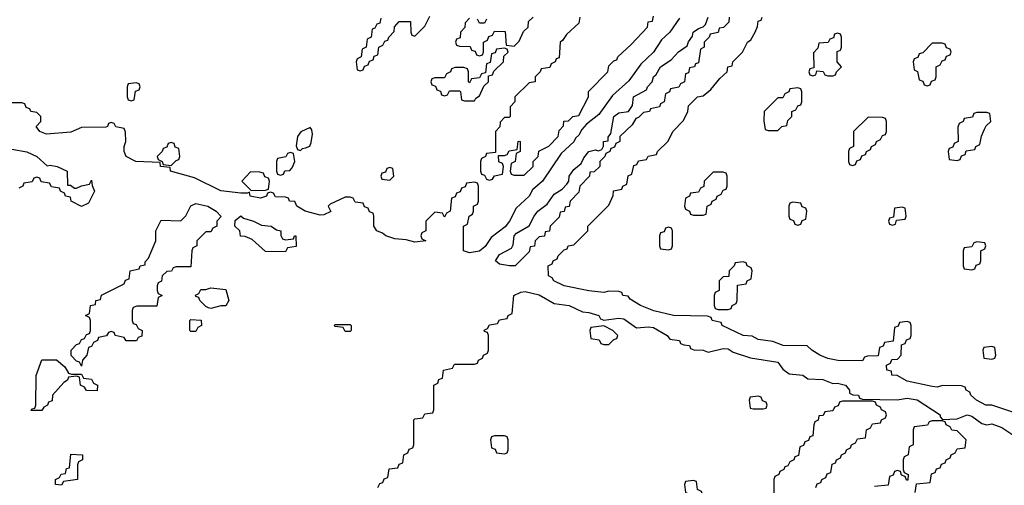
# Model space of a CAD drawing. Header units: inches. Extents: x 2710028 to 2964570, y 496606 to 722708.
# Tile 217 of 228: x 2905642 to 2909600, y 681627 to 683500. Entities that reach past the tile are written whole.
import ezdxf

# ---------------------------------------------------------------- set-up
doc = ezdxf.new("R2010")
doc.units = ezdxf.units.IN
doc.header["$MEASUREMENT"] = 0
doc.layers.add('C9608', color=7, linetype='Continuous')

msp = doc.modelspace()

# ---------------------------------------------------------------- linework, layer by layer
at = {"layer": 'C9608', "color": 6}
for points in [[(2908294, 683506), (2908254.8, 683450), (2908221.4, 683418.6), (2908190.3, 683369.7), (2908138.5, 683321.5), (2908090, 683254), (2908024.5, 683195.5), (2907970, 683119), (2907920.7, 683079.3), (2907902, 683058), (2907890, 683035.3), (2907876.3, 683023.7), (2907870, 683009.2), (2907818.8, 682961.2), (2907742.8, 682850), (2907703.8, 682816.2), (2907690.3, 682789.7), (2907638, 682742), (2907610.5, 682689.5), (2907592.7, 682667.3), (2907536.7, 682623.3), (2907512.3, 682587.7), (2907490, 682569.4), (2907450, 682562), (2907426, 682570), (2907426, 682670), (2907442, 682678), (2907448, 682710), (2907462, 682718), (2907466, 682730), (2907466, 682750), (2907482, 682758), (2907486, 682770), (2907486, 682830), (2907482, 682842), (2907470, 682846), (2907438, 682842), (2907432.7, 682827.3), (2907418, 682822), (2907412.7, 682807.3), (2907398, 682802), (2907392.7, 682787.3), (2907378, 682782), (2907372, 682730), (2907358, 682722), (2907350, 682706), (2907342, 682722), (2907310, 682726), (2907274, 682690), (2907274, 682650), (2907258, 682642), (2907254, 682630), (2907258, 682618), (2907274, 682610), (2907230, 682605.1), (2907194.8, 682614.8), (2907150, 682618), (2907113.2, 682630), (2907100.7, 682640.7), (2907078, 682650), (2907066, 682670), (2907066, 682710), (2907062, 682722), (2907047.3, 682727.3), (2907042, 682742), (2907027.3, 682747.3), (2907022, 682762), (2906990, 682766), (2906982, 682782), (2906970, 682786), (2906950, 682786), (2906890, 682758), (2906882, 682750), (2906892, 682728), (2906864.7, 682715.3), (2906850, 682714), (2906789.2, 682730), (2906755.3, 682750), (2906748, 682768), (2906726, 682770), (2906722, 682782), (2906710, 682786), (2906670, 682788), (2906662, 682802), (2906650, 682806), (2906638, 682802), (2906634, 682790), (2906610, 682782.7), (2906568.7, 682790), (2906566, 682806), (2906558, 682802), (2906530, 682802.7), (2906450, 682811.2), (2906344.5, 682864.5), (2906248, 682890), (2906246, 682906), (2906208, 682910), (2906206, 682926), (2906109, 682930), (2906069.2, 682950), (2906062, 682970), (2906062, 682990), (2906068.7, 683010), (2906067.3, 683047.3), (2906062, 683062), (2906028.4, 683068.4), (2906022, 683082), (2906010, 683086), (2905998, 683082), (2905994, 683070), (2905987.3, 683067.3), (2905890, 683066), (2905847.3, 683047.3), (2905750, 683039.3), (2905722, 683050), (2905708, 683070), (2905726, 683090), (2905726, 683110), (2905710, 683126), (2905686, 683130), (2905682, 683142), (2905667.3, 683147.3), (2905662, 683162), (2905650, 683166), (2905590, 683166)], [(2907094, 683506), (2907090, 683486), (2907078, 683482), (2907070, 683466), (2907058, 683462), (2907054, 683430), (2907038, 683422), (2907034, 683390), (2907018, 683382), (2907014, 683350), (2906998, 683342), (2906994, 683330), (2906998, 683298), (2907010, 683294), (2907022, 683298), (2907027.3, 683312.7), (2907042, 683318), (2907047.3, 683332.7), (2907062, 683338), (2907067.3, 683352.7), (2907082, 683358), (2907086, 683390), (2907102, 683398), (2907110, 683414), (2907122, 683418), (2907126, 683430), (2907147.3, 683452.7), (2907148.4, 683471.6), (2907167.3, 683492.7), (2907212.7, 683492.7), (2907214, 683450), (2907218, 683438), (2907230, 683434), (2907270, 683474), (2907290, 683514)], [(2907450, 683506), (2907432.7, 683487.3), (2907431.6, 683468.4), (2907414, 683450), (2907412.7, 683427.3), (2907398, 683422), (2907394, 683410), (2907398, 683398), (2907410, 683394), (2907452.7, 683392.7), (2907458, 683378), (2907472.7, 683372.7), (2907478, 683358), (2907490, 683354), (2907502, 683358), (2907506, 683370), (2907506, 683410), (2907522, 683418), (2907527.3, 683432.7), (2907542, 683438), (2907550, 683454), (2907592.7, 683452.7), (2907598, 683398), (2907630, 683394), (2907650, 683414), (2907667.3, 683452.7), (2907686, 683470), (2907687.3, 683492.7), (2907706, 683510)], [(2907518, 683502), (2907510, 683486), (2907490, 683486), (2907482, 683502)], [(2907894, 683510), (2907890, 683486), (2907839.6, 683440.4), (2907823.6, 683416.4), (2907814, 683410), (2907810, 683346), (2907798, 683342), (2907794, 683330), (2907778, 683322), (2907772.7, 683307.3), (2907738, 683302), (2907734, 683290), (2907714, 683270), (2907714, 683250), (2907690, 683246), (2907632, 683190), (2907632, 683170), (2907614, 683150), (2907614, 683110), (2907610, 683106), (2907590, 683106), (2907572.7, 683087.3), (2907571.6, 683068.4), (2907554, 683050), (2907554, 682966), (2907518, 682962), (2907514, 682950), (2907498, 682942), (2907494, 682930), (2907494, 682890), (2907498, 682878), (2907510, 682874), (2907518, 682858), (2907530, 682854), (2907542, 682858), (2907550, 682872), (2907582, 682878), (2907586, 682910), (2907582, 682922), (2907568.4, 682928.4), (2907566, 682954), (2907590, 682954), (2907602, 682958), (2907610, 682972), (2907642, 682978), (2907646, 683010), (2907650, 683012), (2907654, 683010), (2907654, 682970), (2907638, 682962), (2907634, 682930), (2907618, 682922), (2907614, 682890), (2907618, 682878), (2907630, 682874), (2907670, 682874), (2907706, 682910), (2907706, 682930), (2907726, 682950), (2907728.7, 682971.3), (2907768.4, 682991.6), (2907806, 683030), (2907810, 683054), (2907827.3, 683072.7), (2907828.7, 683091.3), (2907847.3, 683092.7), (2907866, 683110), (2907890, 683114), (2907928, 683190), (2907929, 683211), (2908006, 683290), (2908010, 683314), (2908030, 683334), (2908042, 683338), (2908046, 683350), (2908100.4, 683399.6), (2908166, 683470), (2908168.8, 683491.1), (2908186, 683494), (2908190, 683514)], [(2908494, 683510), (2908492, 683490), (2908471.2, 683468.9), (2908454, 683466), (2908450, 683448), (2908418, 683442), (2908414, 683430), (2908394, 683410), (2908394, 683390), (2908378, 683382), (2908370, 683326), (2908358, 683322), (2908354, 683310), (2908334, 683306), (2908330, 683286), (2908318, 683282), (2908314, 683250), (2908298, 683242), (2908291.6, 683228.4), (2908258, 683222), (2908254, 683210), (2908238, 683202), (2908232, 683170), (2908218, 683162), (2908214, 683150), (2908178, 683142), (2908174, 683130), (2908150, 683126), (2908130, 683106), (2908118, 683102), (2908103.6, 683076.4), (2908054, 683030), (2908054, 683010), (2908038, 683002), (2908032.7, 682987.3), (2908018, 682982), (2908014, 682970), (2907998, 682962), (2907994, 682950), (2907974, 682930), (2907974, 682910), (2907951.6, 682888.4), (2907934, 682886), (2907932, 682870), (2907894, 682830), (2907890, 682806), (2907854, 682770), (2907851.2, 682748.9), (2907834, 682746), (2907830, 682728), (2907814, 682726), (2907810, 682706), (2907774, 682670), (2907771.2, 682648.9), (2907754, 682646), (2907751.2, 682628.9), (2907730, 682626), (2907714, 682610), (2907711.2, 682588.9), (2907694, 682586), (2907690, 682566), (2907634, 682510), (2907610.8, 682509.2), (2907570, 682517.2), (2907554, 682530), (2907570, 682554.8), (2907618.6, 682581.4), (2907625.6, 682594.4), (2907629.5, 682630.5), (2907638.6, 682641.4), (2907689.3, 682670.7), (2907709.3, 682710), (2907725.2, 682730), (2907762.7, 682757.3), (2907790, 682798), (2907822, 682818), (2907841.2, 682838.8), (2907849.3, 682850.7), (2907850, 682871), (2907870, 682898), (2907898.9, 682921.1), (2907910, 682944.7), (2907929.3, 682970), (2907956, 682976), (2907968, 682972), (2907982, 682978), (2907988.4, 682991.6), (2907989, 683010), (2908007.3, 683012.7), (2908007.3, 683027.3), (2908018, 683042), (2908029.6, 683110.4), (2908050, 683124.9), (2908089.2, 683130.8), (2908104.7, 683155.3), (2908109.6, 683190.3), (2908162, 683218), (2908165.2, 683230), (2908184, 683250), (2908189.4, 683270), (2908200.2, 683279.8), (2908217.2, 683310), (2908260.9, 683339.1), (2908290, 683370.7), (2908325.2, 683394.8), (2908330, 683411.3), (2908346.3, 683433.7), (2908349.6, 683450.4), (2908370, 683464.7), (2908389.1, 683470.9), (2908399, 683481), (2908409.3, 683510)], [(2909666, 681910), (2909549.3, 681949.3), (2909526, 681950), (2909488, 681970), (2909466, 681990), (2909462, 682002), (2909446, 682010), (2909442, 682022), (2909427.3, 682027.3), (2909351.6, 682028.4), (2909330, 682022), (2909310, 682024), (2909210, 682046), (2909169.1, 682069.1), (2909148, 682070), (2909146, 682086), (2909128, 682090), (2909126, 682110), (2909142, 682118), (2909147.3, 682132.7), (2909170, 682134), (2909186, 682150), (2909187.3, 682192.7), (2909202, 682198), (2909207.3, 682212.7), (2909222, 682218), (2909226, 682230), (2909226, 682270), (2909222, 682282), (2909210, 682286), (2909178, 682282), (2909172.7, 682267.3), (2909158, 682262), (2909152.7, 682207.3), (2909118, 682202), (2909112.7, 682187.3), (2909098, 682182), (2909092.7, 682147.3), (2909050, 682146), (2909038, 682142), (2909030, 682128), (2908930.7, 682129.3), (2908890, 682137.2), (2908858, 682150), (2908826, 682170), (2908808, 682188), (2908710.8, 682189.2), (2908670, 682205.2), (2908610, 682214), (2908586.3, 682226.3), (2908550, 682229.5), (2908466, 682270), (2908462, 682282), (2908426, 682290), (2908422, 682302), (2908407.3, 682307.3), (2908270, 682309.5), (2908190.7, 682329.3), (2908138, 682350), (2908096.4, 682376.4), (2908088, 682388), (2908066, 682390), (2908062, 682402), (2908050, 682406), (2908010, 682408), (2907990, 682402), (2907930, 682409.4), (2907830, 682429.5), (2907788.7, 682450), (2907782, 682462), (2907768, 682470), (2907766, 682510), (2907782, 682518), (2907786, 682530), (2907802, 682538), (2907806, 682550), (2907830, 682574), (2907842, 682578), (2907846, 682590), (2907870, 682594), (2907926, 682650), (2907926, 682670), (2908010, 682754), (2908027.3, 682792.7), (2908028.8, 682811.1), (2908062, 682818), (2908066, 682830), (2908082, 682838), (2908088.4, 682871.6), (2908102, 682878), (2908110, 682914), (2908122, 682918), (2908130, 682932), (2908162, 682938), (2908168.4, 682951.6), (2908202, 682958), (2908206, 682970), (2908248.4, 683011.6), (2908268, 683050), (2908310, 683094), (2908328, 683130), (2908330, 683154), (2908366, 683190), (2908390, 683194), (2908420.4, 683219.6), (2908456.4, 683263.6), (2908486, 683290), (2908488, 683310), (2908506, 683314), (2908508, 683330), (2908548, 683370), (2908568, 683410), (2908580.4, 683419.6), (2908598, 683450), (2908607.3, 683472.7), (2908610, 683494), (2908622, 683498), (2908626, 683510)], [(2905610, 682979.3), (2905670, 682968), (2905711, 682950), (2905751.6, 682911.6), (2905764.7, 682915.3), (2905792, 682910), (2905832, 682890), (2905834, 682834), (2905846, 682834), (2905862, 682822), (2905870, 682822), (2905890, 682832), (2905922, 682838), (2905930, 682854), (2905932.7, 682832.7), (2905942, 682810), (2905918, 682762), (2905890, 682749.2), (2905848, 682770), (2905846, 682786), (2905826, 682790), (2905822, 682802), (2905806, 682810), (2905802, 682822), (2905770, 682828), (2905762, 682842), (2905728.4, 682848.4), (2905722, 682862), (2905710, 682866), (2905698, 682862), (2905691.6, 682848.4), (2905658, 682842), (2905654, 682830), (2905638, 682822)], [(2907082, 681618), (2907090, 681634), (2907102, 681638), (2907107.3, 681652.7), (2907122, 681658), (2907127.3, 681692.7), (2907162, 681698), (2907167.3, 681712.7), (2907182, 681718), (2907186, 681750), (2907202, 681758), (2907207.3, 681772.7), (2907222, 681778), (2907226, 681790), (2907226, 681890), (2907230, 681894), (2907262, 681898), (2907270, 681914), (2907302, 681918), (2907306, 681930), (2907306, 682030), (2907322, 682038), (2907327.3, 682052.7), (2907342, 682058), (2907346, 682090), (2907382, 682098), (2907390, 682114), (2907470, 682114), (2907482, 682118), (2907486, 682130), (2907502, 682138), (2907506, 682150), (2907522, 682158), (2907526, 682170), (2907526, 682230), (2907522, 682242), (2907510, 682246), (2907508.4, 682251.6), (2907522, 682258), (2907530, 682272), (2907562, 682278), (2907570, 682292), (2907602, 682298), (2907606, 682310), (2907622, 682318), (2907628, 682390), (2907656.5, 682403.5), (2907673.6, 682406.4), (2907730, 682393.4), (2907790, 682358), (2907850, 682350.5), (2907904.5, 682324.5), (2907930, 682322.8), (2907970, 682310.7), (2907976.9, 682296.9), (2907990, 682291), (2908050, 682299.1), (2908070, 682296.3), (2908121.1, 682261.1), (2908170, 682264.9), (2908190, 682262), (2908244.7, 682230), (2908255.3, 682215.3), (2908294, 682210), (2908298, 682198), (2908311.6, 682191.6), (2908334, 682190), (2908338, 682178), (2908352, 682172), (2908389.1, 682170.9), (2908410, 682162), (2908470, 682178), (2908490, 682175.5), (2908510, 682163), (2908579.8, 682139.8), (2908690, 682122.8), (2908710, 682094.8), (2908734.8, 682074.8), (2908790, 682070.5), (2908810, 682056), (2908870, 682052.7), (2908910, 682036.3), (2908930, 682037.3), (2908962, 682030), (2908978, 682010), (2908978, 681998), (2908991.2, 681991.1), (2909014, 681990), (2909018, 681978), (2909030, 681974), (2909169.5, 681970.5), (2909210, 681978), (2909250, 681970.4), (2909342, 681910), (2909342, 681902), (2909351.6, 681891.6), (2909410, 681894), (2909450.4, 681910.4), (2909470, 681904.9), (2909510, 681876.3), (2909530, 681870.7), (2909550, 681874), (2909590, 681859.3), (2909650, 681818.8)], [(2908842, 681618), (2908847.3, 681632.7), (2908862, 681638), (2908866, 681650), (2908882, 681658), (2908887.3, 681672.7), (2908902, 681678), (2908907.3, 681712.7), (2908922, 681718), (2908926, 681730), (2908942, 681738), (2908946, 681750), (2908962, 681758), (2908966, 681770), (2908982, 681778), (2908986, 681790), (2909002, 681798), (2909010, 681814), (2909042, 681818), (2909046, 681850), (2909062, 681858), (2909070, 681874), (2909102, 681878), (2909106, 681890), (2909122, 681898), (2909126, 681910), (2909122, 681922), (2909106, 681930), (2909102, 681942), (2909086, 681950), (2909082, 681962), (2909070, 681966), (2908950, 681966), (2908938, 681962), (2908932.7, 681947.3), (2908918, 681942), (2908910, 681926), (2908878, 681922), (2908871.6, 681908.4), (2908854, 681906), (2908851.6, 681888.4), (2908838, 681882), (2908834, 681870), (2908830, 681826), (2908818, 681822), (2908812.7, 681807.3), (2908798, 681802), (2908792.7, 681787.3), (2908778, 681782), (2908772.7, 681747.3), (2908758, 681742), (2908754, 681730), (2908738, 681722), (2908730, 681706), (2908718, 681702), (2908714, 681690), (2908698, 681682), (2908694, 681670), (2908678, 681662), (2908674, 681650), (2908674, 681590)], [(2909242, 681598), (2909247.3, 681632.7), (2909302, 681638), (2909307.3, 681672.7), (2909322, 681678), (2909327.3, 681692.7), (2909342, 681698), (2909347.3, 681712.7), (2909362, 681718), (2909366, 681730), (2909382, 681738), (2909386, 681750), (2909402, 681758), (2909410, 681774), (2909442, 681778), (2909446, 681810), (2909410, 681846), (2909388.4, 681848.4), (2909382, 681862), (2909366, 681870), (2909362, 681882), (2909350, 681886), (2909310, 681886), (2909298, 681882), (2909291.6, 681868.4), (2909238, 681862), (2909234, 681850), (2909234, 681790), (2909218, 681782), (2909214, 681750), (2909198, 681742), (2909194, 681730), (2909194, 681690), (2909198, 681678), (2909214, 681670), (2909212.7, 681647.3), (2909207.3, 681647.3), (2909202, 681662), (2909187.3, 681667.3), (2909182, 681682), (2909170, 681686), (2909158, 681682), (2909152.7, 681667.3), (2909138, 681662), (2909132.7, 681627.3), (2909078, 681622)]]:
    msp.add_lwpolyline(points, dxfattribs=at)
for points in [[(2908930, 683446), (2908918, 683442), (2908912.7, 683427.3), (2908898, 683422), (2908892, 683408), (2908854, 683406), (2908850, 683386), (2908832.7, 683367.3), (2908834, 683306), (2908818, 683302), (2908814, 683290), (2908818, 683278), (2908830, 683274), (2908842, 683278), (2908846, 683294), (2908871.6, 683291.6), (2908878, 683278), (2908890, 683274), (2908910, 683274), (2908922, 683278), (2908926, 683290), (2908946, 683310), (2908928, 683330), (2908928, 683372), (2908942, 683378), (2908946, 683390), (2908946, 683430), (2908942, 683442)], [(2907590, 683386), (2907558, 683382), (2907552.7, 683367.3), (2907538, 683362), (2907532.7, 683327.3), (2907518, 683322), (2907514, 683286), (2907498, 683282), (2907490, 683266), (2907458, 683262), (2907450, 683246), (2907446, 683250), (2907446, 683290), (2907442, 683302), (2907427.3, 683307.3), (2907392.7, 683307.3), (2907378, 683302), (2907374, 683290), (2907358, 683282), (2907350, 683266), (2907310, 683266), (2907298, 683262), (2907294, 683250), (2907298, 683238), (2907312.7, 683232.7), (2907318, 683218), (2907332.7, 683212.7), (2907338, 683198), (2907350, 683194), (2907362, 683198), (2907370, 683214), (2907410, 683214), (2907414, 683210), (2907418, 683178), (2907430, 683174), (2907470, 683174), (2907475.3, 683184.7), (2907490, 683194), (2907507.3, 683232.7), (2907526, 683250), (2907526, 683274), (2907542, 683278), (2907547.3, 683292.7), (2907586, 683330), (2907587.3, 683352.7), (2907606, 683370), (2907602, 683382)], [(2909350, 683406), (2909310, 683406), (2909272.7, 683367.3), (2909258, 683362), (2909252.7, 683347.3), (2909238, 683342), (2909234, 683330), (2909238, 683298), (2909251.6, 683291.6), (2909258, 683258), (2909272.7, 683252.7), (2909278, 683238), (2909290, 683234), (2909302, 683238), (2909307.3, 683252.7), (2909322, 683258), (2909326, 683270), (2909326, 683310), (2909342, 683318), (2909350, 683334), (2909362, 683338), (2909367.3, 683352.7), (2909382, 683358), (2909386, 683370), (2909382, 683382), (2909367.3, 683387.3), (2909362, 683402)], [(2906110, 683246), (2906078, 683242), (2906074, 683230), (2906074, 683190), (2906078, 683178), (2906090, 683174), (2906102, 683178), (2906107.3, 683212.7), (2906122, 683218), (2906126, 683230), (2906122, 683242)], [(2908770, 683226), (2908738, 683222), (2908734, 683210), (2908718, 683202), (2908710, 683186), (2908690, 683186), (2908634, 683130), (2908632.7, 683092.7), (2908638, 683058), (2908650, 683054), (2908690, 683054), (2908706, 683070), (2908726, 683074), (2908730, 683094), (2908746, 683110), (2908746, 683130), (2908762, 683138), (2908770, 683154), (2908782, 683158), (2908786, 683170), (2908786, 683210), (2908782, 683222)], [(2909052.7, 683107.3), (2908994, 683050), (2908994, 682990), (2908978, 682982), (2908974, 682970), (2908974, 682930), (2908978, 682918), (2908990, 682914), (2909002, 682918), (2909007.3, 682932.7), (2909022, 682938), (2909027.3, 682952.7), (2909042, 682958), (2909046, 682970), (2909062, 682978), (2909066, 682990), (2909082, 682998), (2909086, 683010), (2909102, 683018), (2909110, 683034), (2909122, 683038), (2909126, 683050), (2909126, 683090), (2909122, 683102), (2909110, 683106)], [(2909530, 683126), (2909490, 683126), (2909478, 683122), (2909472.7, 683107.3), (2909438, 683102), (2909434, 683090), (2909418, 683082), (2909412.7, 683067.3), (2909414, 683010), (2909398, 683002), (2909392.7, 682987.3), (2909378, 682982), (2909374, 682970), (2909378, 682938), (2909410, 682934), (2909422, 682938), (2909427.3, 682952.7), (2909442, 682958), (2909447.3, 682972.7), (2909482, 682978), (2909486, 682990), (2909502, 682998), (2909508.4, 683031.6), (2909520.4, 683059.6), (2909527.3, 683072.7), (2909546, 683090), (2909542, 683122)], [(2906810, 683066), (2906771.2, 683048.9), (2906758, 683030), (2906752.7, 682992.7), (2906758, 682978), (2906770, 682974), (2906778, 682982), (2906790, 682984.7), (2906808.7, 682991.3), (2906813.6, 683006.4), (2906819, 683039), (2906816.4, 683056.4)], [(2906250, 683006), (2906238, 683002), (2906232.7, 682987.3), (2906218, 682982), (2906214, 682970), (2906194, 682950), (2906198, 682938), (2906214, 682930), (2906218, 682918), (2906250, 682914), (2906270, 682934), (2906282, 682938), (2906286, 682950), (2906282, 682982), (2906267.3, 682987.3), (2906262, 683002)], [(2906730, 682966), (2906718, 682962), (2906711.6, 682948.4), (2906678, 682942), (2906674, 682930), (2906674, 682890), (2906678, 682878), (2906690, 682874), (2906702, 682878), (2906708, 682892), (2906727.3, 682892.7), (2906736.4, 682903.6), (2906748, 682930), (2906742, 682962)], [(2907130, 682906), (2907118, 682902), (2907112.7, 682887.3), (2907098, 682882), (2907094, 682870), (2907098, 682858), (2907130, 682854), (2907146, 682870), (2907142, 682902)], [(2906570, 682888), (2906534, 682850), (2906572.7, 682812.7), (2906630, 682814), (2906642, 682818), (2906646, 682850), (2906642, 682862), (2906627.3, 682867.3), (2906622, 682882), (2906607.3, 682887.3)], [(2908470, 682886), (2908430, 682886), (2908394, 682850), (2908391.6, 682828.4), (2908378, 682822), (2908370, 682806), (2908338, 682802), (2908334, 682790), (2908318, 682782), (2908314, 682750), (2908318, 682738), (2908334, 682730), (2908338, 682718), (2908350, 682714), (2908390, 682714), (2908402, 682718), (2908406, 682750), (2908422, 682758), (2908426, 682770), (2908442, 682778), (2908446, 682790), (2908462, 682798), (2908470, 682814), (2908482, 682818), (2908486, 682830), (2908486, 682870), (2908482, 682882)], [(2906070, 682208), (2906062, 682222), (2906026, 682230), (2906022, 682242), (2906010, 682246), (2905998, 682242), (2905990, 682228), (2905958, 682222), (2905954, 682210), (2905938, 682202), (2905930, 682186), (2905918, 682182), (2905912, 682150), (2905894, 682130), (2905890, 682106), (2905882, 682122), (2905870, 682126), (2905848.7, 682148.7), (2905848, 682170), (2905870, 682194), (2905882, 682198), (2905890, 682214), (2905902, 682218), (2905910, 682234), (2905922, 682238), (2905926, 682250), (2905926, 682290), (2905922, 682302), (2905906, 682310), (2905922, 682318), (2905926, 682350), (2905946, 682354), (2905948, 682370), (2905966, 682374), (2905970, 682392), (2906062, 682438), (2906067.3, 682452.7), (2906082, 682458), (2906086, 682490), (2906122, 682498), (2906126, 682510), (2906146, 682514), (2906146, 682526), (2906159, 682541), (2906188.7, 682610), (2906189, 682651), (2906210, 682694), (2906290, 682691), (2906310, 682710.8), (2906330, 682750.8), (2906350, 682760.5), (2906398, 682750), (2906431, 682730), (2906451.6, 682708.4), (2906434, 682690), (2906434, 682670), (2906418, 682662), (2906410, 682646), (2906390, 682646), (2906354, 682610), (2906354, 682590), (2906338, 682582), (2906334, 682570), (2906330, 682506), (2906270, 682506), (2906258, 682502), (2906251.6, 682488.4), (2906232.7, 682487.3), (2906214, 682470), (2906211.6, 682448.4), (2906198, 682442), (2906194, 682430), (2906194, 682410), (2906198, 682398), (2906214, 682390), (2906198, 682382), (2906192.7, 682347.3), (2906112.7, 682347.3), (2906098, 682342), (2906094, 682330), (2906094, 682290), (2906098, 682278), (2906110, 682274), (2906118, 682258), (2906134, 682250), (2906132.7, 682227.3), (2906118, 682222), (2906111.6, 682208.4)], [(2908750, 682766), (2908738, 682762), (2908734, 682750), (2908734, 682710), (2908738, 682698), (2908752.7, 682692.7), (2908758, 682678), (2908770, 682674), (2908782, 682678), (2908787.3, 682692.7), (2908802, 682698), (2908806, 682730), (2908802, 682742), (2908787.3, 682747.3), (2908782, 682762)], [(2909190, 682746), (2909158, 682742), (2909154, 682706), (2909138, 682702), (2909134, 682690), (2909138, 682678), (2909150, 682674), (2909162, 682678), (2909166, 682694), (2909202, 682698), (2909206, 682710), (2909202, 682742)], [(2906710, 682614), (2906742, 682618), (2906746, 682630), (2906752, 682630), (2906752.7, 682587.3), (2906718, 682582), (2906710, 682566), (2906630, 682568), (2906576.4, 682616.4), (2906548, 682628), (2906529.1, 682629.1), (2906526, 682650), (2906506, 682670), (2906507.3, 682692.7), (2906530, 682710.5), (2906541.4, 682701.4), (2906582, 682690), (2906613.2, 682673.2), (2906652, 682670), (2906674.4, 682654.4), (2906691.3, 682650), (2906692, 682632), (2906698, 682618)], [(2908250, 682666), (2908238, 682662), (2908232.7, 682647.3), (2908218, 682642), (2908214, 682630), (2908214, 682590), (2908218, 682578), (2908250, 682574), (2908262, 682578), (2908266, 682590), (2908266, 682650), (2908262, 682662)], [(2909490, 682606), (2909478, 682602), (2909470, 682586), (2909438, 682582), (2909434, 682570), (2909434, 682510), (2909438, 682498), (2909470, 682494), (2909482, 682498), (2909487.3, 682512.7), (2909502, 682518), (2909506, 682530), (2909506, 682570), (2909522, 682578), (2909526, 682590), (2909522, 682602)], [(2908550, 682526), (2908518, 682522), (2908514, 682510), (2908494, 682490), (2908492.7, 682467.3), (2908470, 682466), (2908454, 682450), (2908454, 682410), (2908438, 682402), (2908434, 682390), (2908434, 682350), (2908438, 682338), (2908450, 682334), (2908490, 682334), (2908502, 682338), (2908506, 682350), (2908522, 682358), (2908526, 682370), (2908527.3, 682432.7), (2908562, 682438), (2908566, 682450), (2908582, 682458), (2908586, 682490), (2908582, 682502), (2908566, 682510), (2908562, 682522)], [(2906410, 682338), (2906400.4, 682340.4), (2906390, 682346), (2906366, 682370), (2906362, 682382), (2906350, 682386), (2906348.4, 682391.6), (2906362, 682398), (2906370, 682414), (2906390, 682414), (2906410, 682422), (2906470, 682414), (2906482, 682370), (2906470, 682348.7), (2906450, 682348.7)], [(2906330, 682246), (2906326, 682250), (2906326, 682290), (2906330, 682294), (2906371.6, 682291.6), (2906372, 682270), (2906358, 682262), (2906350, 682246)], [(2906950, 682246), (2906942, 682262), (2906910, 682266), (2906906, 682270), (2906910, 682274), (2906970, 682274), (2906974, 682270), (2906974, 682250), (2906970, 682246)], [(2907990, 682268), (2907938, 682262), (2907934, 682250), (2907938, 682218), (2907971.6, 682211.6), (2907978, 682198), (2907990, 682194), (2908010, 682194), (2908030, 682214), (2908042, 682218), (2908046, 682230), (2908026, 682250)], [(2909550, 682186), (2909518, 682182), (2909514, 682170), (2909518, 682138), (2909550, 682134), (2909562, 682138), (2909566, 682150), (2909562, 682182)], [(2905850, 682074), (2905890, 682074), (2905898, 682058), (2905930, 682054), (2905938, 682038), (2905954, 682030), (2905952.7, 682007.3), (2905910, 682008), (2905902, 682022), (2905886, 682030), (2905882, 682062), (2905870, 682066), (2905838, 682062), (2905834, 682050), (2905819.6, 682040.4), (2905774, 681990), (2905772.7, 681967.3), (2905758, 681962), (2905754, 681950), (2905738, 681942), (2905730, 681928), (2905688, 681928), (2905690, 681934), (2905702, 681938), (2905706, 681950), (2905708.4, 682068.4), (2905730, 682132), (2905790, 682131.3), (2905823.6, 682103.6), (2905838, 682078)], [(2908610, 681986), (2908578, 681982), (2908574, 681970), (2908578, 681938), (2908590, 681934), (2908630, 681934), (2908642, 681938), (2908646, 681950), (2908642, 681962), (2908627.3, 681967.3), (2908622, 681982)], [(2907590, 681826), (2907550, 681826), (2907538, 681822), (2907534, 681810), (2907538, 681778), (2907552.7, 681772.7), (2907558, 681758), (2907590, 681754), (2907602, 681758), (2907606, 681770), (2907606, 681810), (2907602, 681822)], [(2905810, 681628), (2905786, 681630), (2905786, 681650), (2905802, 681658), (2905808.4, 681671.6), (2905826, 681674), (2905830, 681694), (2905842, 681698), (2905847.3, 681752.7), (2905894, 681750), (2905894, 681730), (2905878, 681722), (2905874, 681710), (2905874, 681650), (2905818, 681642)], [(2908350, 681646), (2908318, 681642), (2908314, 681630), (2908318, 681598), (2908332.7, 681592.7), (2908338, 681578), (2908370, 681574), (2908382, 681578), (2908386, 681590), (2908382, 681602), (2908366, 681610), (2908362, 681642)]]:
    msp.add_lwpolyline(points, close=True, dxfattribs=at)

doc.saveas('drawing.dxf')
